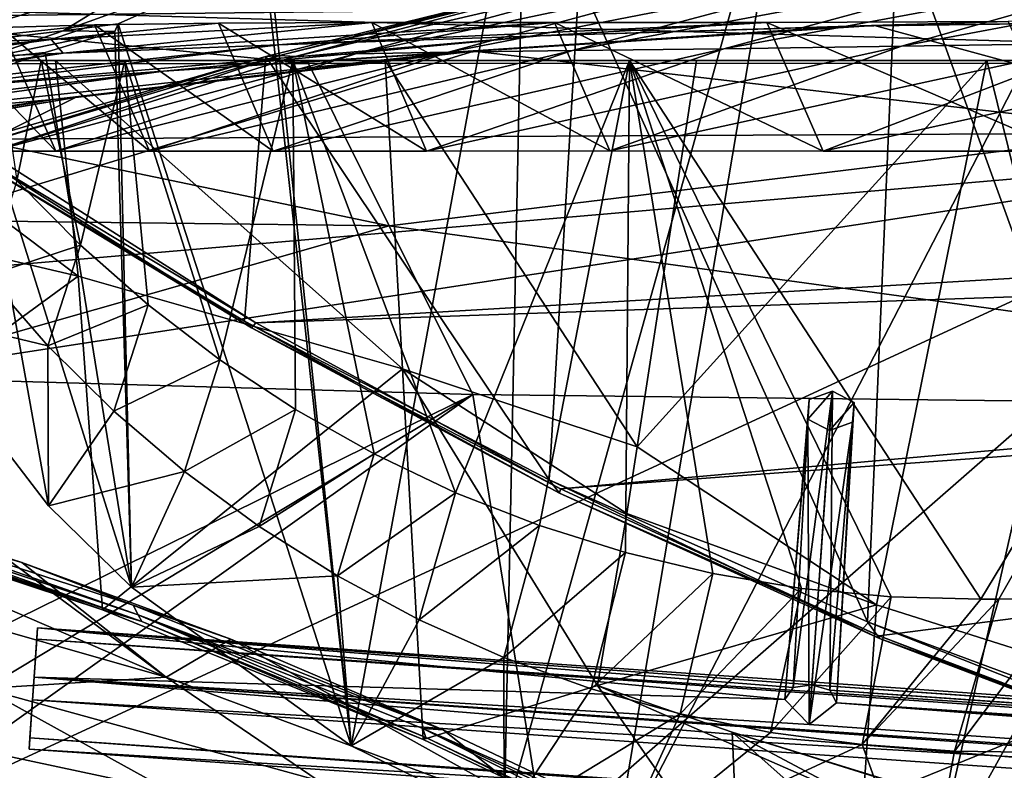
# Model space of a CAD drawing. Header units: metres. Extents: x -1004 to 0, y -808 to 0.
# Tile 89 of 127: x -634 to -558, y -107 to -49. Entities that reach past the tile are written whole.
import ezdxf

# ---------------------------------------------------------------- set-up
doc = ezdxf.new("R2010")
doc.units = ezdxf.units.M

msp = doc.modelspace()

# ---------------------------------------------------------------- linework, layer by layer
at = {"layer": 'None'}
for points in [[(-563.828979, -118.351624, 1976.31604), (-587.837097, -114.055832, 1971.532593), (-543.370056, -28.105516, 1926.987183)], [(-543.370056, -28.105516, 1926.987183), (-587.837097, -114.055832, 1971.532593), (-573.681213, -30.273012, 1923.938354)], [(-553.376404, -118.378174, 1978.136597), (-563.828979, -118.351624, 1976.31604), (-543.370056, -28.105516, 1926.987183)], [(-587.837097, -114.055832, 1971.532593), (-596.266052, -111.034325, 1969.651367), (-573.681213, -30.273012, 1923.938354)], [(-573.681213, -30.273012, 1923.938354), (-596.266052, -111.034325, 1969.651367), (-594.640137, -32.213715, 1924.19812)], [(-594.640137, -32.213715, 1924.19812), (-608.102783, -105.245163, 1966.830444), (-615.462036, -34.456242, 1926.485474)], [(-596.266052, -111.034325, 1969.651367), (-608.102783, -105.245163, 1966.830444), (-594.640137, -32.213715, 1924.19812)], [(-608.102783, -105.245163, 1966.830444), (-614.798401, -44.35643, 1932.162842), (-615.462036, -34.456242, 1926.485474)], [(-542.590515, -105.167236, 1544.025391), (-565.839478, -41.072617, 1505.358643), (-540.365723, -37.208141, 1504.852417)], [(-568.185486, -95.664284, 1536.789795), (-590.469238, -45.978783, 1506.066406), (-565.839478, -41.072617, 1505.358643)], [(-542.590515, -105.167236, 1544.025391), (-568.185486, -95.664284, 1536.789795), (-565.839478, -41.072617, 1505.358643)], [(-943.0271, -42.2672, 2063.060059), (-943.0271, -52.26717, 2063.060059), (-61.027081, -42.267323, 2063.060059)], [(-61.027081, -42.267323, 163.059998), (-61.026958, -52.26717, 163.059998), (-943.0271, -42.2672, 163.059998)], [(-943.0271, -42.2672, 163.059998), (-61.026958, -52.26717, 163.059998), (-943.0271, -52.26717, 163.059998)], [(-943.0271, -52.26717, 2063.060059), (-61.026958, -52.26717, 2063.060059), (-61.027081, -42.267323, 2063.060059)], [(-541.646301, -44.393211, 929.501648), (-565.556519, -51.155064, 929.404419), (-526.936462, -43.882565, 840.587891)], [(-565.556519, -51.155064, 929.404419), (-549.880676, -50.922192, 840.530823), (-526.936462, -43.882565, 840.587891)], [(-623.379333, -45.684078, 1851.142456), (-614.798401, -44.35643, 1932.162842), (-630.352783, -49.972351, 1904.670776)], [(-614.798401, -44.35643, 1932.162842), (-626.112, -49.44426, 1937.075684), (-630.352783, -49.972351, 1904.670776)], [(-614.798401, -44.35643, 1932.162842), (-608.102783, -105.245163, 1966.830444), (-626.112, -49.44426, 1937.075684)], [(-566.714172, -45.04195, 1108.377075), (-590.998535, -51.500629, 1108.280396), (-554.943909, -44.781681, 1018.80188)], [(-590.998535, -51.500629, 1108.280396), (-579.284485, -51.357437, 1018.679382), (-554.943909, -44.781681, 1018.80188)], [(-554.943909, -44.781681, 1018.80188), (-579.284485, -51.357437, 1018.679382), (-541.646301, -44.393211, 929.501648)], [(-579.284485, -51.357437, 1018.679382), (-565.556519, -51.155064, 929.404419), (-541.646301, -44.393211, 929.501648)], [(-588.742615, -45.745605, 1378.560059), (-612.437134, -51.953506, 1378.560059), (-584.19281, -45.374325, 1288.22522)], [(-612.437134, -51.953506, 1378.560059), (-607.776001, -51.747608, 1288.256348), (-584.19281, -45.374325, 1288.22522)], [(-584.19281, -45.374325, 1288.22522), (-607.776001, -51.747608, 1288.256348), (-576.741516, -45.189137, 1198.142944)], [(-607.776001, -51.747608, 1288.256348), (-600.585144, -51.613518, 1198.142944), (-576.741516, -45.189137, 1198.142944)], [(-576.741516, -45.189137, 1198.142944), (-600.585144, -51.613518, 1198.142944), (-566.714172, -45.04195, 1108.377075)], [(-600.585144, -51.613518, 1198.142944), (-590.998535, -51.500629, 1108.280396), (-566.714172, -45.04195, 1108.377075)], [(-630.072205, -46.801701, 1769.925781), (-623.379333, -45.684078, 1851.142456), (-642.490112, -51.422031, 1794.889038)], [(-623.379333, -45.684078, 1851.142456), (-630.352783, -49.972351, 1904.670776), (-642.490112, -51.422031, 1794.889038)], [(-592.798096, -84.690819, 1528.295776), (-614.703125, -51.961727, 1506.982056), (-590.469238, -45.978783, 1506.066406)], [(-614.703125, -51.961727, 1506.982056), (-613.644775, -51.894428, 1443.067139), (-590.469238, -45.978783, 1506.066406)], [(-613.644775, -51.894428, 1443.067139), (-589.077942, -45.721737, 1443.497437), (-590.469238, -45.978783, 1506.066406)], [(-613.644775, -51.894428, 1443.067139), (-588.742615, -45.745605, 1378.560059), (-589.077942, -45.721737, 1443.497437)], [(-613.644775, -51.894428, 1443.067139), (-612.437134, -51.953506, 1378.560059), (-588.742615, -45.745605, 1378.560059)], [(-568.185486, -95.664284, 1536.789795), (-592.798096, -84.690819, 1528.295776), (-590.469238, -45.978783, 1506.066406)], [(-634.881165, -47.710297, 1688.484619), (-630.072205, -46.801701, 1769.925781), (-651.171631, -52.450169, 1684.773071)], [(-630.072205, -46.801701, 1769.925781), (-642.490112, -51.422031, 1794.889038), (-651.171631, -52.450169, 1684.773071)], [(-637.81189, -58.361294, 1607.256836), (-349.237091, -56.875664, 1607.294556), (-637.780579, -48.406116, 1607.5177)], [(-637.780579, -48.406116, 1607.5177), (-349.237091, -56.875664, 1607.294556), (-354.224518, -48.323433, 1607.518677)], [(-630.351501, -51.691772, 1007.922852), (-606.51001, -49.342506, 1018.40802), (-631.286743, -50.63805, 1120.290283)], [(-606.51001, -49.342506, 1018.40802), (-618.362, -49.381767, 1108.017456), (-631.286743, -50.63805, 1120.290283)], [(-631.286743, -50.63805, 1120.290283), (-618.362, -49.381767, 1108.017456), (-627.924255, -49.517433, 1198.030273)], [(-630.352783, -49.972351, 1904.670776), (-626.112, -49.44426, 1937.075684), (-626.371643, -50.028816, 1937.447388)], [(-592.382446, -49.343231, 929.126526), (-606.51001, -49.342506, 1018.40802), (-630.351501, -51.691772, 1007.922852)], [(-613.724609, -51.054615, 895.839111), (-592.382446, -49.343231, 929.126526), (-630.351501, -51.691772, 1007.922852)], [(-618.362, -49.381767, 1108.017456), (-614.140015, -59.267227, 1108.287842), (-627.924255, -49.517433, 1198.030273)], [(-626.112, -49.44426, 1937.075684), (-625.064758, -92.989151, 1962.418091), (-626.371643, -50.028816, 1937.447388)], [(-608.102783, -105.245163, 1966.830444), (-625.064758, -92.989151, 1962.418091), (-626.112, -49.44426, 1937.075684)], [(-606.51001, -49.342506, 1018.40802), (-602.270325, -59.267185, 1018.670715), (-618.362, -49.381767, 1108.017456)], [(-602.270325, -59.267185, 1018.670715), (-614.140015, -59.267227, 1108.287842), (-618.362, -49.381767, 1108.017456)], [(-593.479553, -50.364639, 784.363281), (-575.970032, -49.323639, 840.123596), (-613.724609, -51.054615, 895.839111)], [(-575.970032, -49.323639, 840.123596), (-592.382446, -49.343231, 929.126526), (-613.724609, -51.054615, 895.839111)], [(-592.382446, -49.343231, 929.126526), (-588.097656, -59.249554, 929.388733), (-606.51001, -49.342506, 1018.40802)], [(-588.097656, -59.249554, 929.388733), (-602.270325, -59.267185, 1018.670715), (-606.51001, -49.342506, 1018.40802)], [(-569.648926, -49.626377, 673.613342), (-557.3125, -49.267498, 751.752747), (-593.479553, -50.364639, 784.363281)], [(-557.3125, -49.267498, 751.752747), (-575.970032, -49.323639, 840.123596), (-593.479553, -50.364639, 784.363281)], [(-575.970032, -49.323639, 840.123596), (-571.608765, -59.26725, 840.505432), (-592.382446, -49.343231, 929.126526)], [(-571.608765, -59.26725, 840.505432), (-588.097656, -59.249554, 929.388733), (-592.382446, -49.343231, 929.126526)], [(-557.3125, -49.267498, 751.752747), (-552.836975, -59.267281, 752.076111), (-575.970032, -49.323639, 840.123596)], [(-552.836975, -59.267281, 752.076111), (-571.608765, -59.26725, 840.505432), (-575.970032, -49.323639, 840.123596)], [(-567.664429, -49.567875, 665.105286), (-536.658386, -49.186813, 665.115295), (-569.648926, -49.626377, 673.613342)], [(-536.658386, -49.186813, 665.115295), (-557.3125, -49.267498, 751.752747), (-569.648926, -49.626377, 673.613342)], [(-536.658386, -49.186813, 665.115295), (-567.664429, -49.567875, 665.105286), (-531.962463, -59.26767, 664.851257)], [(-642.490112, -51.422031, 1794.889038), (-630.352783, -49.972351, 1904.670776), (-636.713379, -52.161911, 1904.719116)], [(-631.286743, -50.63805, 1120.290283), (-627.924255, -49.517433, 1198.030273), (-641.443481, -50.958561, 1233.251221)], [(-627.924255, -49.517433, 1198.030273), (-635.138, -49.707047, 1288.088013), (-641.443481, -50.958561, 1233.251221)], [(-635.138, -49.707047, 1288.088013), (-630.917419, -59.267242, 1288.292236), (-640.006531, -49.843632, 1378.386719)], [(-630.917419, -59.267242, 1288.292236), (-635.814453, -59.267178, 1378.559326), (-640.006531, -49.843632, 1378.386719)], [(-630.352783, -49.972351, 1904.670776), (-626.371643, -50.028816, 1937.447388), (-636.713379, -52.161911, 1904.719116)], [(-626.371643, -50.028816, 1937.447388), (-631.759094, -51.641544, 1939.911621), (-636.713379, -52.161911, 1904.719116)], [(-627.924255, -49.517433, 1198.030273), (-623.691162, -59.267227, 1198.181641), (-635.138, -49.707047, 1288.088013)], [(-623.691162, -59.267227, 1198.181641), (-630.917419, -59.267242, 1288.292236), (-635.138, -49.707047, 1288.088013)], [(-625.064758, -92.989151, 1962.418091), (-631.759094, -51.641544, 1939.911621), (-626.371643, -50.028816, 1937.447388)], [(-614.140015, -59.267227, 1108.287842), (-623.691162, -59.267227, 1198.181641), (-627.924255, -49.517433, 1198.030273)], [(-593.479553, -50.364639, 784.363281), (-622.591797, -53.105709, 784.583984), (-569.648926, -49.626377, 673.613342)], [(-622.591797, -53.105709, 784.583984), (-600.472046, -51.667332, 673.608582), (-569.648926, -49.626377, 673.613342)], [(-569.648926, -49.626377, 673.613342), (-600.472046, -51.667332, 673.608582), (-567.664429, -49.567875, 665.105286)], [(-600.472046, -51.667332, 673.608582), (-598.609192, -51.553875, 665.053223), (-567.664429, -49.567875, 665.105286)], [(-567.664429, -49.567875, 665.105286), (-598.609192, -51.553875, 665.053223), (-531.962463, -59.26767, 664.851257)], [(-643.331543, -52.271954, 1120.496704), (-631.286743, -50.63805, 1120.290283), (-652.639771, -52.791306, 1233.442017)], [(-631.286743, -50.63805, 1120.290283), (-641.443481, -50.958561, 1233.251221), (-652.639771, -52.791306, 1233.442017)], [(-643.331543, -52.271954, 1120.496704), (-630.351501, -51.691772, 1007.922852), (-631.286743, -50.63805, 1120.290283)], [(-613.724609, -51.054615, 895.839111), (-641.103943, -54.453579, 896.211426), (-593.479553, -50.364639, 784.363281)], [(-641.103943, -54.453579, 896.211426), (-622.591797, -53.105709, 784.583984), (-593.479553, -50.364639, 784.363281)], [(-565.556519, -51.155064, 929.404419), (-588.097656, -59.249554, 929.388733), (-549.880676, -50.922192, 840.530823)], [(-588.097656, -59.249554, 929.388733), (-571.608765, -59.26725, 840.505432), (-549.880676, -50.922192, 840.530823)], [(-549.880676, -50.922192, 840.530823), (-571.608765, -59.26725, 840.505432), (-532.367065, -50.582142, 752.126038)], [(-571.608765, -59.26725, 840.505432), (-552.836975, -59.267281, 752.076111), (-532.367065, -50.582142, 752.126038)], [(-643.331543, -52.271954, 1120.496704), (-667.236206, -56.67519, 1120.969116), (-630.351501, -51.691772, 1007.922852)], [(-667.236206, -56.67519, 1120.969116), (-655.990173, -55.659924, 1008.377197), (-630.351501, -51.691772, 1007.922852)], [(-531.962463, -59.26767, 664.851257), (-598.609192, -51.553875, 665.053223), (-659.932678, -70.278816, 664.562744)], [(-598.609192, -51.553875, 665.053223), (-629.410706, -55.129055, 664.959534), (-659.932678, -70.278816, 664.562744)], [(-630.351501, -51.691772, 1007.922852), (-655.990173, -55.659924, 1008.377197), (-613.724609, -51.054615, 895.839111)], [(-655.990173, -55.659924, 1008.377197), (-641.103943, -54.453579, 896.211426), (-613.724609, -51.054615, 895.839111)], [(-622.591797, -53.105709, 784.583984), (-651.612549, -57.120155, 784.804932), (-600.472046, -51.667332, 673.608582)], [(-651.612549, -57.120155, 784.804932), (-631.154419, -55.287918, 673.604614), (-600.472046, -51.667332, 673.608582)], [(-636.713379, -52.161911, 1904.719116), (-631.759094, -51.641544, 1939.911621), (-637.43988, -53.622517, 1943.283569)], [(-631.759094, -51.641544, 1939.911621), (-625.064758, -92.989151, 1962.418091), (-637.43988, -53.622517, 1943.283569)], [(-600.472046, -51.667332, 673.608582), (-631.154419, -55.287918, 673.604614), (-598.609192, -51.553875, 665.053223)], [(-631.154419, -55.287918, 673.604614), (-629.410706, -55.129055, 664.959534), (-598.609192, -51.553875, 665.053223)], [(-607.776001, -51.747608, 1288.256348), (-630.917419, -59.267242, 1288.292236), (-600.585144, -51.613518, 1198.142944)], [(-630.917419, -59.267242, 1288.292236), (-623.691162, -59.267227, 1198.181641), (-600.585144, -51.613518, 1198.142944)], [(-600.585144, -51.613518, 1198.142944), (-623.691162, -59.267227, 1198.181641), (-590.998535, -51.500629, 1108.280396)], [(-623.691162, -59.267227, 1198.181641), (-614.140015, -59.267227, 1108.287842), (-590.998535, -51.500629, 1108.280396)], [(-590.998535, -51.500629, 1108.280396), (-614.140015, -59.267227, 1108.287842), (-579.284485, -51.357437, 1018.679382)], [(-614.140015, -59.267227, 1108.287842), (-602.270325, -59.267185, 1018.670715), (-579.284485, -51.357437, 1018.679382)], [(-579.284485, -51.357437, 1018.679382), (-602.270325, -59.267185, 1018.670715), (-565.556519, -51.155064, 929.404419)], [(-602.270325, -59.267185, 1018.670715), (-588.097656, -59.249554, 929.388733), (-565.556519, -51.155064, 929.404419)], [(-782.598877, -52.26717, 2039.088379), (-481.596069, -52.26717, 2033.802246), (-943.0271, -52.26717, 2063.060059)], [(-481.596069, -52.26717, 2033.802246), (-428.863464, -52.26717, 2035.059937), (-943.0271, -52.26717, 2063.060059)], [(-943.0271, -52.26717, 2063.060059), (-428.863464, -52.26717, 2035.059937), (-61.026958, -52.26717, 2063.060059)], [(-61.026958, -52.26717, 163.059998), (-407.772705, -52.26717, 179.05925), (-943.0271, -52.26717, 163.059998)], [(-407.772705, -52.26717, 179.05925), (-428.346069, -52.26717, 179.737396), (-943.0271, -52.26717, 163.059998)], [(-943.0271, -52.26717, 163.059998), (-428.346069, -52.26717, 179.737396), (-449.178162, -52.26717, 181.812668)], [(-449.178162, -52.26717, 181.812668), (-470.251709, -52.26717, 185.372299), (-943.0271, -52.26717, 163.059998)], [(-470.251709, -52.26717, 185.372299), (-763.151001, -52.26717, 196.518036), (-943.0271, -52.26717, 163.059998)], [(-710.175232, -52.26717, 2028.442627), (-534.209045, -52.26717, 2030.036865), (-782.598877, -52.26717, 2039.088379)], [(-534.209045, -52.26717, 2030.036865), (-481.596069, -52.26717, 2033.802246), (-782.598877, -52.26717, 2039.088379)], [(-470.251709, -52.26717, 185.372299), (-491.851715, -52.26717, 190.612167), (-763.151001, -52.26717, 196.518036)], [(-491.851715, -52.26717, 190.612167), (-735.55072, -52.26717, 199.387146), (-763.151001, -52.26717, 196.518036)], [(-735.55072, -52.26717, 199.387146), (-491.851715, -52.26717, 190.612167), (-707.955811, -52.26717, 203.017151)], [(-674.304321, -52.26717, 2021.139038), (-586.582764, -52.26717, 2023.772217), (-710.175232, -52.26717, 2028.442627)], [(-586.582764, -52.26717, 2023.772217), (-534.209045, -52.26717, 2030.036865), (-710.175232, -52.26717, 2028.442627)], [(-491.851715, -52.26717, 190.612167), (-513.955444, -52.26717, 197.745865), (-707.955811, -52.26717, 203.017151)], [(-707.955811, -52.26717, 203.017151), (-513.955444, -52.26717, 197.745865), (-680.806824, -52.26717, 207.461563)], [(-513.955444, -52.26717, 197.745865), (-651.291992, -52.26717, 213.479858), (-680.806824, -52.26717, 207.461563)], [(-625.605225, -52.26717, 2017.447388), (-612.598816, -52.26717, 2019.714355), (-674.304321, -52.26717, 2021.139038)], [(-612.598816, -52.26717, 2019.714355), (-586.582764, -52.26717, 2023.772217), (-674.304321, -52.26717, 2021.139038)], [(-625.605225, -52.26717, 2017.447388), (-674.304321, -52.26717, 2021.139038), (-656.475098, -52.26717, 2016.996094)], [(-656.475098, -52.26717, 2016.996094), (-635.30719, -52.26717, 2015.6521), (-632.050964, -52.26717, 2016.264648)], [(-632.050964, -52.26717, 2016.264648), (-625.605225, -52.26717, 2017.447388), (-656.475098, -52.26717, 2016.996094)], [(-654.932617, -62.904243, 216.257507), (-651.291992, -52.26717, 213.479858), (-629.193848, -68.938919, 224.104462)], [(-651.291992, -52.26717, 213.479858), (-630.95813, -52.26717, 218.463608), (-629.193848, -68.938919, 224.104462)], [(-513.955444, -52.26717, 197.745865), (-536.378601, -52.26717, 206.962265), (-651.291992, -52.26717, 213.479858)], [(-536.378601, -52.26717, 206.962265), (-630.95813, -52.26717, 218.463608), (-651.291992, -52.26717, 213.479858)], [(-616.348267, -72.405678, 1518.67334), (-638.770935, -58.972118, 1508.059814), (-614.703125, -51.961727, 1506.982056)], [(-638.770935, -58.972118, 1508.059814), (-638.209656, -59.165482, 1459.027466), (-614.703125, -51.961727, 1506.982056)], [(-638.209656, -59.165482, 1459.027466), (-613.644775, -51.894428, 1443.067139), (-614.703125, -51.961727, 1506.982056)], [(-638.209656, -59.165482, 1459.027466), (-635.814453, -59.267178, 1378.559326), (-613.644775, -51.894428, 1443.067139)], [(-612.437134, -51.953506, 1378.560059), (-635.814453, -59.267178, 1378.559326), (-607.776001, -51.747608, 1288.256348)], [(-635.814453, -59.267178, 1378.559326), (-630.917419, -59.267242, 1288.292236), (-607.776001, -51.747608, 1288.256348)], [(-635.814453, -59.267178, 1378.559326), (-612.437134, -51.953506, 1378.560059), (-613.644775, -51.894428, 1443.067139)], [(-632.050964, -52.26717, 2016.264648), (-635.30719, -52.26717, 2015.6521), (-633.930298, -61.566643, 2014.243652)], [(-632.050964, -52.26717, 2016.264648), (-633.930298, -61.566643, 2014.243652), (-629.025696, -66.545364, 2014.264771)], [(-625.605225, -52.26717, 2017.447388), (-632.050964, -52.26717, 2016.264648), (-629.025696, -66.545364, 2014.264771)], [(-629.193848, -68.938919, 224.104462), (-630.95813, -52.26717, 218.463608), (-604.139343, -76.101646, 232.79126)], [(-630.95813, -52.26717, 218.463608), (-605.47699, -52.26717, 225.682297), (-604.139343, -76.101646, 232.79126)], [(-536.378601, -52.26717, 206.962265), (-558.9823, -52.26717, 218.480057), (-630.95813, -52.26717, 218.463608)], [(-558.9823, -52.26717, 218.480057), (-605.47699, -52.26717, 225.682297), (-630.95813, -52.26717, 218.463608)], [(-625.605225, -52.26717, 2017.447388), (-629.025696, -66.545364, 2014.264771), (-623.786194, -71.168701, 2014.388184)], [(-612.598816, -52.26717, 2019.714355), (-625.605225, -52.26717, 2017.447388), (-618.238586, -75.413475, 2014.608521)], [(-618.238586, -75.413475, 2014.608521), (-625.605225, -52.26717, 2017.447388), (-623.786194, -71.168701, 2014.388184)], [(-612.411072, -79.258827, 2014.919556), (-612.598816, -52.26717, 2019.714355), (-618.238586, -75.413475, 2014.608521)], [(-592.798096, -84.690819, 1528.295776), (-616.348267, -72.405678, 1518.67334), (-614.703125, -51.961727, 1506.982056)], [(-612.411072, -79.258827, 2014.919556), (-606.333313, -82.68618, 2015.31543), (-612.598816, -52.26717, 2019.714355)], [(-606.333313, -82.68618, 2015.31543), (-600.035767, -85.679489, 2015.789551), (-612.598816, -52.26717, 2019.714355)], [(-612.598816, -52.26717, 2019.714355), (-600.035767, -85.679489, 2015.789551), (-586.582764, -52.26717, 2023.772217)], [(-604.139343, -76.101646, 232.79126), (-605.47699, -52.26717, 225.682297), (-585.999634, -82.12085, 238.878784)], [(-605.47699, -52.26717, 225.682297), (-581.403381, -52.26717, 232.403809), (-585.999634, -82.12085, 238.878784)], [(-558.9823, -52.26717, 218.480057), (-581.403381, -52.26717, 232.403809), (-605.47699, -52.26717, 225.682297)], [(-600.035767, -85.679489, 2015.789551), (-593.549927, -88.224861, 2016.335571), (-586.582764, -52.26717, 2023.772217)], [(-586.582764, -52.26717, 2023.772217), (-593.549927, -88.224861, 2016.335571), (-586.907837, -90.311035, 2016.94751)], [(-586.907837, -90.311035, 2016.94751), (-580.142151, -91.928886, 2017.619385), (-586.582764, -52.26717, 2023.772217)], [(-573.285706, -93.071762, 2018.345337), (-566.371765, -93.735229, 2019.120239), (-586.582764, -52.26717, 2023.772217)], [(-566.371765, -93.735229, 2019.120239), (-559.433289, -93.917221, 2019.939453), (-586.582764, -52.26717, 2023.772217)], [(-586.582764, -52.26717, 2023.772217), (-559.433289, -93.917221, 2019.939453), (-534.209045, -52.26717, 2030.036865)], [(-580.142151, -91.928886, 2017.619385), (-573.285706, -93.071762, 2018.345337), (-586.582764, -52.26717, 2023.772217)], [(-558.9823, -52.26717, 218.480057), (-567.48938, -94.348671, 228.07338), (-585.999634, -82.12085, 238.878784)], [(-585.999634, -82.12085, 238.878784), (-581.403381, -52.26717, 232.403809), (-558.9823, -52.26717, 218.480057)], [(-547.02594, -100.833397, 217.470978), (-567.48938, -94.348671, 228.07338), (-558.9823, -52.26717, 218.480057)], [(-559.433289, -93.917221, 2019.939453), (-558.037903, -93.895638, 2020.109131), (-534.209045, -52.26717, 2030.036865)], [(-536.378601, -52.26717, 206.962265), (-547.02594, -100.833397, 217.470978), (-558.9823, -52.26717, 218.480057)], [(-534.209045, -52.26717, 2030.036865), (-558.037903, -93.895638, 2020.109131), (-552.515259, -93.777779, 2020.768677)], [(-641.103943, -54.453579, 896.211426), (-668.486938, -58.590691, 896.590027), (-622.591797, -53.105709, 784.583984)], [(-668.486938, -58.590691, 896.590027), (-651.612549, -57.120155, 784.804932), (-622.591797, -53.105709, 784.583984)], [(-637.43988, -53.622517, 1943.283569), (-631.481934, -86.697609, 1960.633789), (-643.121216, -71.542465, 1957.235962)], [(-625.064758, -92.989151, 1962.418091), (-631.481934, -86.697609, 1960.633789), (-637.43988, -53.622517, 1943.283569)], [(-651.612549, -57.120155, 784.804932), (-680.390442, -62.638851, 784.972351), (-631.154419, -55.287918, 673.604614)], [(-680.390442, -62.638851, 784.972351), (-661.615967, -60.470383, 673.609558), (-631.154419, -55.287918, 673.604614)], [(-631.154419, -55.287918, 673.604614), (-661.615967, -60.470383, 673.609558), (-629.410706, -55.129055, 664.959534)], [(-661.615967, -60.470383, 673.609558), (-659.987671, -60.2826, 664.824524), (-629.410706, -55.129055, 664.959534)], [(-659.932678, -70.278816, 664.562744), (-629.410706, -55.129055, 664.959534), (-659.987671, -60.2826, 664.824524)], [(-637.81189, -58.361294, 1607.256836), (-615.470276, -72.550049, 1606.88501), (-349.237091, -56.875664, 1607.294556)], [(-615.470276, -72.550049, 1606.88501), (-341.576477, -63.148872, 1607.130249), (-349.237091, -56.875664, 1607.294556)], [(-638.505981, -58.684109, 1568.05957), (-615.470276, -72.550049, 1606.88501), (-637.81189, -58.361294, 1607.256836)], [(-680.822693, -82.096756, 664.253174), (-670.037964, -123.145065, 663.178101), (-531.962463, -59.26767, 664.851257)], [(-659.932678, -70.278816, 664.562744), (-680.822693, -82.096756, 664.253174), (-531.962463, -59.26767, 664.851257)], [(-670.037964, -123.145065, 663.178101), (-631.364441, -146.148254, 662.575684), (-531.962463, -59.26767, 664.851257)], [(-638.770935, -58.972118, 1508.059814), (-615.808777, -72.942154, 1563.11499), (-638.505981, -58.684109, 1568.05957)], [(-638.770935, -58.972118, 1508.059814), (-616.348267, -72.405678, 1518.67334), (-615.808777, -72.942154, 1563.11499)], [(-615.808777, -72.942154, 1563.11499), (-615.470276, -72.550049, 1606.88501), (-638.505981, -58.684109, 1568.05957)], [(-531.962463, -59.26767, 664.851257), (-631.364441, -146.148254, 662.575684), (-594.247375, -171.585114, 661.909546)], [(-594.247375, -171.585114, 661.909546), (-196.308548, -147.470947, 662.541565), (-531.962463, -59.26767, 664.851257)], [(-629.025696, -66.545364, 2014.264771), (-633.930298, -61.566643, 2014.243652), (-636.264099, -68.923111, 1985.733276)], [(-652.923584, -86.288589, 224.602814), (-654.932617, -62.904243, 216.257507), (-629.193848, -68.938919, 224.104462)], [(-615.470276, -72.550049, 1606.88501), (-591.933105, -85.384491, 1606.548584), (-341.576477, -63.148872, 1607.130249)], [(-591.933105, -85.384491, 1606.548584), (-332.205414, -66.348167, 1607.047974), (-341.576477, -63.148872, 1607.130249)], [(-629.025696, -66.545364, 2014.264771), (-636.264099, -68.923111, 1985.733276), (-631.542053, -74.32885, 1986.448975)], [(-623.786194, -71.168701, 2014.388184), (-629.025696, -66.545364, 2014.264771), (-631.542053, -74.32885, 1986.448975)], [(-591.933105, -85.384491, 1606.548584), (-567.294678, -96.737617, 1606.251099), (-332.205414, -66.348167, 1607.047974)], [(-567.294678, -96.737617, 1606.251099), (-541.695801, -106.479683, 1605.995728), (-332.205414, -66.348167, 1607.047974)], [(-627.323669, -94.729889, 232.603958), (-652.923584, -86.288589, 224.602814), (-629.193848, -68.938919, 224.104462)], [(-636.264099, -68.923111, 1985.733276), (-643.121216, -71.542465, 1957.235962), (-631.542053, -74.32885, 1986.448975)], [(-627.323669, -94.729889, 232.603958), (-629.193848, -68.938919, 224.104462), (-604.139343, -76.101646, 232.79126)], [(-623.786194, -71.168701, 2014.388184), (-631.542053, -74.32885, 1986.448975), (-626.443542, -79.373871, 1987.212524)], [(-618.238586, -75.413475, 2014.608521), (-623.786194, -71.168701, 2014.388184), (-626.443542, -79.373871, 1987.212524)], [(-643.121216, -71.542465, 1957.235962), (-631.481934, -86.697609, 1960.633789), (-631.542053, -74.32885, 1986.448975)], [(-616.348267, -72.405678, 1518.67334), (-591.986511, -85.71357, 1568.000854), (-615.808777, -72.942154, 1563.11499)], [(-616.348267, -72.405678, 1518.67334), (-592.798096, -84.690819, 1528.295776), (-591.986511, -85.71357, 1568.000854)], [(-591.933105, -85.384491, 1606.548584), (-615.470276, -72.550049, 1606.88501), (-615.808777, -72.942154, 1563.11499)], [(-615.808777, -72.942154, 1563.11499), (-591.986511, -85.71357, 1568.000854), (-591.933105, -85.384491, 1606.548584)], [(-631.542053, -74.32885, 1986.448975), (-631.481934, -86.697609, 1960.633789), (-626.443542, -79.373871, 1987.212524)], [(-626.443542, -79.373871, 1987.212524), (-620.992493, -84.033981, 1988.072144), (-618.238586, -75.413475, 2014.608521)], [(-620.992493, -84.033981, 1988.072144), (-612.411072, -79.258827, 2014.919556), (-618.238586, -75.413475, 2014.608521)], [(-602.542542, -104.7491, 241.333344), (-627.323669, -94.729889, 232.603958), (-604.139343, -76.101646, 232.79126)], [(-585.999634, -82.12085, 238.878784), (-586.793945, -87.279961, 239.997757), (-604.139343, -76.101646, 232.79126)], [(-586.793945, -87.279961, 239.997757), (-589.073486, -100.586571, 243.009766), (-604.139343, -76.101646, 232.79126)], [(-604.139343, -76.101646, 232.79126), (-589.073486, -100.586571, 243.009766), (-602.542542, -104.7491, 241.333344)], [(-631.481934, -86.697609, 1960.633789), (-620.992493, -84.033981, 1988.072144), (-626.443542, -79.373871, 1987.212524)], [(-620.992493, -84.033981, 1988.072144), (-615.219604, -88.287964, 1989.022461), (-612.411072, -79.258827, 2014.919556)], [(-615.219604, -88.287964, 1989.022461), (-606.333313, -82.68618, 2015.31543), (-612.411072, -79.258827, 2014.919556)], [(-567.48938, -94.348671, 228.07338), (-586.793945, -87.279961, 239.997757), (-585.999634, -82.12085, 238.878784)], [(-663.349731, -82.262161, 355.030396), (-622.386597, -99.928566, 331.017609), (-650.246704, -91.971535, 355.041077)], [(-663.349731, -82.262161, 355.030396), (-634.918335, -90.626564, 331.907074), (-622.386597, -99.928566, 331.017609)], [(-606.333313, -82.68618, 2015.31543), (-615.219604, -88.287964, 1989.022461), (-609.157104, -92.115326, 1990.044312)], [(-600.035767, -85.679489, 2015.789551), (-606.333313, -82.68618, 2015.31543), (-609.157104, -92.115326, 1990.044312)], [(-631.481934, -86.697609, 1960.633789), (-625.064758, -92.989151, 1962.418091), (-620.992493, -84.033981, 1988.072144)], [(-625.064758, -92.989151, 1962.418091), (-615.219604, -88.287964, 1989.022461), (-620.992493, -84.033981, 1988.072144)], [(-592.798096, -84.690819, 1528.295776), (-567.253906, -96.950066, 1572.272095), (-591.986511, -85.71357, 1568.000854)], [(-592.798096, -84.690819, 1528.295776), (-568.185486, -95.664284, 1536.789795), (-567.253906, -96.950066, 1572.272095)], [(-600.035767, -85.679489, 2015.789551), (-609.157104, -92.115326, 1990.044312), (-602.837219, -95.495575, 1991.118774)], [(-593.549927, -88.224861, 2016.335571), (-600.035767, -85.679489, 2015.789551), (-602.837219, -95.495575, 1991.118774)], [(-591.986511, -85.71357, 1568.000854), (-567.294678, -96.737617, 1606.251099), (-591.933105, -85.384491, 1606.548584)], [(-591.986511, -85.71357, 1568.000854), (-567.253906, -96.950066, 1572.272095), (-567.294678, -96.737617, 1606.251099)], [(-646.578308, -88.18129, 230.050766), (-652.923584, -86.288589, 224.602814), (-627.323669, -94.729889, 232.603958)], [(-633.560303, -91.085533, 330.921234), (-647.446167, -87.074768, 317.038666), (-624.941956, -94.367821, 317.038666)], [(-647.446167, -87.074768, 317.038666), (-624.556091, -95.109337, 288.041077), (-624.941956, -94.367821, 317.038666)], [(-633.560303, -91.085533, 330.921234), (-634.918335, -90.626564, 331.907074), (-647.446167, -87.074768, 317.038666)], [(-647.446167, -87.074768, 317.038666), (-647.031433, -87.603516, 288.041077), (-624.556091, -95.109337, 288.041077)], [(-586.793945, -87.279961, 239.997757), (-567.48938, -94.348671, 228.07338), (-589.073486, -100.586571, 243.009766)], [(-647.031433, -87.603516, 288.041077), (-624.279541, -95.627876, 259.044708), (-624.556091, -95.109337, 288.041077)], [(-646.734009, -87.974144, 259.044708), (-624.279541, -95.627876, 259.044708), (-647.031433, -87.603516, 288.041077)], [(-646.734009, -87.974144, 259.044708), (-646.578308, -88.18129, 230.050766), (-627.323669, -94.729889, 232.603958)], [(-646.734009, -87.974144, 259.044708), (-627.323669, -94.729889, 232.603958), (-624.279541, -95.627876, 259.044708)], [(-602.837219, -95.495575, 1991.118774), (-596.29303, -98.409485, 1992.22876), (-593.549927, -88.224861, 2016.335571)], [(-596.29303, -98.409485, 1992.22876), (-586.907837, -90.311035, 2016.94751), (-593.549927, -88.224861, 2016.335571)], [(-615.219604, -88.287964, 1989.022461), (-625.064758, -92.989151, 1962.418091), (-609.157104, -92.115326, 1990.044312)], [(-596.29303, -98.409485, 1992.22876), (-589.560974, -100.842484, 1993.362915), (-586.907837, -90.311035, 2016.94751)], [(-589.560974, -100.842484, 1993.362915), (-580.142151, -91.928886, 2017.619385), (-586.907837, -90.311035, 2016.94751)], [(-634.918335, -90.626564, 331.907074), (-633.560303, -91.085533, 330.921234), (-622.386597, -99.928566, 331.017609)], [(-622.386597, -99.928566, 331.017609), (-633.560303, -91.085533, 330.921234), (-617.397827, -97.009521, 319.917908)], [(-617.397827, -97.009521, 319.917908), (-633.560303, -91.085533, 330.921234), (-624.941956, -94.367821, 317.038666)], [(-650.246704, -91.971535, 355.041077), (-622.386597, -99.928566, 331.017609), (-636.494324, -100.810738, 355.049286)], [(-580.142151, -91.928886, 2017.619385), (-589.560974, -100.842484, 1993.362915), (-582.67804, -102.78109, 1994.511719)], [(-573.285706, -93.071762, 2018.345337), (-580.142151, -91.928886, 2017.619385), (-582.67804, -102.78109, 1994.511719)], [(-625.064758, -92.989151, 1962.418091), (-608.102783, -105.245163, 1966.830444), (-609.157104, -92.115326, 1990.044312)], [(-609.157104, -92.115326, 1990.044312), (-608.102783, -105.245163, 1966.830444), (-602.837219, -95.495575, 1991.118774)], [(-573.285706, -93.071762, 2018.345337), (-582.67804, -102.78109, 1994.511719), (-575.681335, -104.211815, 1995.665405)], [(-566.371765, -93.735229, 2019.120239), (-573.285706, -93.071762, 2018.345337), (-575.681335, -104.211815, 1995.665405)], [(-567.48938, -94.348671, 228.07338), (-568.516724, -109.58007, 230.279831), (-589.073486, -100.586571, 243.009766)], [(-575.681335, -104.211815, 1995.665405), (-568.604858, -105.142845, 1996.812866), (-566.371765, -93.735229, 2019.120239)], [(-568.604858, -105.142845, 1996.812866), (-559.433289, -93.917221, 2019.939453), (-566.371765, -93.735229, 2019.120239)], [(-568.604858, -105.142845, 1996.812866), (-561.471497, -105.659294, 1997.937988), (-558.037903, -93.895638, 2020.109131)], [(-558.037903, -93.895638, 2020.109131), (-559.433289, -93.917221, 2019.939453), (-568.604858, -105.142845, 1996.812866)], [(-567.48938, -94.348671, 228.07338), (-547.02594, -100.833397, 217.470978), (-568.516724, -109.58007, 230.279831)], [(-561.471497, -105.659294, 1997.937988), (-552.515259, -93.777779, 2020.768677), (-558.037903, -93.895638, 2020.109131)], [(-547.116455, -105.857063, 2000.052002), (-552.515259, -93.777779, 2020.768677), (-561.471497, -105.659294, 1997.937988)], [(-627.323669, -94.729889, 232.603958), (-602.542542, -104.7491, 241.333344), (-624.279541, -95.627876, 259.044708)], [(-624.941956, -94.367821, 317.038666), (-624.556091, -95.109337, 288.041077), (-600.987366, -103.996346, 310.008209)], [(-600.987366, -103.996346, 310.008209), (-617.397827, -97.009521, 319.917908), (-624.941956, -94.367821, 317.038666)], [(-624.556091, -95.109337, 288.041077), (-602.556885, -103.91246, 288.041077), (-600.987366, -103.996346, 310.008209)], [(-624.556091, -95.109337, 288.041077), (-624.279541, -95.627876, 259.044708), (-602.319946, -104.598839, 259.044678)], [(-624.556091, -95.109337, 288.041077), (-602.319946, -104.598839, 259.044678), (-602.556885, -103.91246, 288.041077)], [(-624.279541, -95.627876, 259.044708), (-602.542542, -104.7491, 241.333344), (-602.319946, -104.598839, 259.044678)], [(-608.102783, -105.245163, 1966.830444), (-596.29303, -98.409485, 1992.22876), (-602.837219, -95.495575, 1991.118774)], [(-568.185486, -95.664284, 1536.789795), (-541.804932, -106.1166, 1560.045898), (-567.253906, -96.950066, 1572.272095)], [(-568.185486, -95.664284, 1536.789795), (-542.590515, -105.167236, 1544.025391), (-541.804932, -106.1166, 1560.045898)], [(-622.386597, -99.928566, 331.017609), (-617.397827, -97.009521, 319.917908), (-591.735535, -111.336609, 310.255798)], [(-617.397827, -97.009521, 319.917908), (-600.987366, -103.996346, 310.008209), (-591.735535, -111.336609, 310.255798)], [(-567.253906, -96.950066, 1572.272095), (-541.381104, -106.788078, 1591.716919), (-567.294678, -96.737617, 1606.251099)], [(-567.294678, -96.737617, 1606.251099), (-541.381104, -106.788078, 1591.716919), (-541.695801, -106.479683, 1605.995728)], [(-567.253906, -96.950066, 1572.272095), (-541.804932, -106.1166, 1560.045898), (-541.677063, -106.562248, 1575.879883)], [(-541.381104, -106.788078, 1591.716919), (-567.253906, -96.950066, 1572.272095), (-541.677063, -106.562248, 1575.879883)], [(-608.102783, -105.245163, 1966.830444), (-596.266052, -111.034325, 1969.651367), (-596.29303, -98.409485, 1992.22876)], [(-596.266052, -111.034325, 1969.651367), (-589.560974, -100.842484, 1993.362915), (-596.29303, -98.409485, 1992.22876)], [(-622.386597, -99.928566, 331.017609), (-610.637268, -107.932457, 331.112183), (-636.494324, -100.810738, 355.049286)], [(-622.386597, -99.928566, 331.017609), (-591.735535, -111.336609, 310.255798), (-610.637268, -107.932457, 331.112183)], [(-636.494324, -100.810738, 355.049286), (-622.179504, -108.69426, 355.057526), (-643.241394, -104.215828, 381.276855)], [(-636.494324, -100.810738, 355.049286), (-610.637268, -107.932457, 331.112183), (-622.179504, -108.69426, 355.057526)], [(-589.073486, -100.586571, 243.009766), (-578.123413, -116.305847, 249.136841), (-602.542542, -104.7491, 241.333344)], [(-589.560974, -100.842484, 1993.362915), (-596.266052, -111.034325, 1969.651367), (-582.67804, -102.78109, 1994.511719)], [(-589.073486, -100.586571, 243.009766), (-578.6474, -104.198151, 245.97908), (-578.123413, -116.305847, 249.136841)], [(-578.6474, -104.198151, 245.97908), (-589.073486, -100.586571, 243.009766), (-568.516724, -109.58007, 230.279831)], [(-547.02594, -100.833397, 217.470978), (-546.524048, -117.755356, 218.999847), (-568.516724, -109.58007, 230.279831)], [(-596.266052, -111.034325, 1969.651367), (-587.837097, -114.055832, 1971.532593), (-582.67804, -102.78109, 1994.511719)], [(-582.67804, -102.78109, 1994.511719), (-587.837097, -114.055832, 1971.532593), (-575.681335, -104.211815, 1995.665405)], [(-643.241394, -104.215828, 381.276855), (-626.641907, -111.368629, 381.239777), (-644.003357, -107.871841, 408.983673)], [(-622.179504, -108.69426, 355.057526), (-626.641907, -111.368629, 381.239777), (-643.241394, -104.215828, 381.276855)], [(-600.987366, -103.996346, 310.008209), (-602.556885, -103.91246, 288.041077), (-584.722534, -111.719803, 301.336212)], [(-602.556885, -103.91246, 288.041077), (-581.073303, -113.910637, 288.041077), (-584.722534, -111.719803, 301.336212)], [(-602.319946, -104.598839, 259.044678), (-580.894348, -114.778145, 259.044647), (-602.556885, -103.91246, 288.041077)], [(-602.556885, -103.91246, 288.041077), (-580.894348, -114.778145, 259.044647), (-581.073303, -113.910637, 288.041077)], [(-591.735535, -111.336609, 310.255798), (-600.987366, -103.996346, 310.008209), (-584.722534, -111.719803, 301.336212)], [(-587.837097, -114.055832, 1971.532593), (-568.604858, -105.142845, 1996.812866), (-575.681335, -104.211815, 1995.665405)], [(-578.6474, -104.198151, 245.97908), (-553.021729, -126.965759, 255.982742), (-578.123413, -116.305847, 249.136841)], [(-578.6474, -104.198151, 245.97908), (-553.055786, -112.110451, 252.627716), (-553.021729, -126.965759, 255.982742)], [(-553.055786, -112.110451, 252.627716), (-578.6474, -104.198151, 245.97908), (-545.575745, -114.517525, 251.47937)], [(-578.6474, -104.198151, 245.97908), (-568.516724, -109.58007, 230.279831), (-545.575745, -114.517525, 251.47937)], [(-602.542542, -104.7491, 241.333344), (-578.123413, -116.305847, 249.136841), (-602.319946, -104.598839, 259.044678)], [(-602.319946, -104.598839, 259.044678), (-578.123413, -116.305847, 249.136841), (-580.894348, -114.778145, 259.044647)], [(-587.837097, -114.055832, 1971.532593), (-563.828979, -118.351624, 1976.31604), (-568.604858, -105.142845, 1996.812866)], [(-563.828979, -118.351624, 1976.31604), (-561.471497, -105.659294, 1997.937988), (-568.604858, -105.142845, 1996.812866)], [(-561.471497, -105.659294, 1997.937988), (-563.828979, -118.351624, 1976.31604), (-547.116455, -105.857063, 2000.052002)], [(-563.828979, -118.351624, 1976.31604), (-553.376404, -118.378174, 1978.136597), (-547.116455, -105.857063, 2000.052002)]]:
    msp.add_3dface(points, dxfattribs=at)
at = {"layer": 'None012313'}
for points in [[(-572.69165, -78.462173, 1605.072021), (-573.930481, -100.741409, 1632.306519), (-570.9104, -77.818817, 1605.714722)], [(-573.930481, -100.741409, 1632.306519), (-572.498474, -100.529236, 1632.846069), (-570.9104, -77.818817, 1605.714722)], [(-572.798523, -79.990532, 1603.786377), (-570.9104, -77.818817, 1605.714722), (-571.124146, -80.875526, 1603.143555)], [(-572.798523, -79.990532, 1603.786377), (-572.69165, -78.462173, 1605.072021), (-570.9104, -77.818817, 1605.714722)], [(-570.9104, -77.818817, 1605.714722), (-572.498474, -100.529236, 1632.846069), (-571.109802, -100.93853, 1632.306519)], [(-570.9104, -77.818817, 1605.714722), (-569.236023, -78.703819, 1605.072021), (-571.124146, -80.875526, 1603.143555)], [(-569.236023, -78.703819, 1605.072021), (-570.9104, -77.818817, 1605.714722), (-571.109802, -100.93853, 1632.306519)], [(-572.798523, -79.990532, 1603.786377), (-574.581726, -101.650452, 1631.240723), (-572.69165, -78.462173, 1605.072021)], [(-574.581726, -101.650452, 1631.240723), (-573.930481, -100.741409, 1632.306519), (-572.69165, -78.462173, 1605.072021)], [(-571.124146, -80.875526, 1603.143555), (-569.236023, -78.703819, 1605.072021), (-569.342896, -80.23217, 1603.786377)], [(-569.236023, -78.703819, 1605.072021), (-571.109802, -100.93853, 1632.306519), (-570.591492, -101.929459, 1631.240723)], [(-569.342896, -80.23217, 1603.786377), (-569.236023, -78.703819, 1605.072021), (-570.591492, -101.929459, 1631.240723)], [(-572.712219, -103.585953, 1630.274902), (-574.581726, -101.650452, 1631.240723), (-572.798523, -79.990532, 1603.786377)], [(-571.124146, -80.875526, 1603.143555), (-572.712219, -103.585953, 1630.274902), (-572.798523, -79.990532, 1603.786377)], [(-571.124146, -80.875526, 1603.143555), (-569.342896, -80.23217, 1603.786377), (-572.712219, -103.585953, 1630.274902)], [(-569.342896, -80.23217, 1603.786377), (-570.591492, -101.929459, 1631.240723), (-572.712219, -103.585953, 1630.274902)], [(-632.336914, -96.123642, 1633.36084), (-574.581726, -101.650452, 1631.240723), (-632.604065, -99.944534, 1630.146973)], [(-632.397461, -96.989761, 1638.284912), (-632.336914, -96.123642, 1633.36084), (-632.604065, -99.944534, 1630.146973)], [(-233.311279, -124.02623, 1633.36084), (-632.336914, -96.123642, 1633.36084), (-632.397461, -96.989761, 1638.284912)], [(-572.498474, -100.529236, 1632.846069), (-573.930481, -100.741409, 1632.306519), (-632.336914, -96.123642, 1633.36084)], [(-573.930481, -100.741409, 1632.306519), (-574.581726, -101.650452, 1631.240723), (-632.336914, -96.123642, 1633.36084)], [(-632.336914, -96.123642, 1633.36084), (-233.311279, -124.02623, 1633.36084), (-572.498474, -100.529236, 1632.846069)], [(-233.371841, -124.892357, 1638.284912), (-632.397461, -96.989761, 1638.284912), (-632.72522, -101.676781, 1639.994995)], [(-632.72522, -101.676781, 1639.994995), (-632.397461, -96.989761, 1638.284912), (-632.604065, -99.944534, 1630.146973)], [(-233.371841, -124.892357, 1638.284912), (-233.311279, -124.02623, 1633.36084), (-632.397461, -96.989761, 1638.284912)], [(-632.931824, -104.631546, 1631.857056), (-632.604065, -99.944534, 1630.146973), (-233.906204, -132.534134, 1631.857056)], [(-632.72522, -101.676781, 1639.994995), (-632.604065, -99.944534, 1630.146973), (-632.931824, -104.631546, 1631.857056)], [(-632.604065, -99.944534, 1630.146973), (-233.578461, -127.847122, 1630.146973), (-233.906204, -132.534134, 1631.857056)], [(-574.581726, -101.650452, 1631.240723), (-572.712219, -103.585953, 1630.274902), (-632.604065, -99.944534, 1630.146973)], [(-632.604065, -99.944534, 1630.146973), (-572.712219, -103.585953, 1630.274902), (-293.394257, -123.117767, 1630.274902)], [(-632.604065, -99.944534, 1630.146973), (-293.394257, -123.117767, 1630.274902), (-233.578461, -127.847122, 1630.146973)], [(-233.311279, -124.02623, 1633.36084), (-293.180511, -120.06105, 1632.846069), (-572.498474, -100.529236, 1632.846069)], [(-572.498474, -100.529236, 1632.846069), (-293.180511, -120.06105, 1632.846069), (-571.109802, -100.93853, 1632.306519)], [(-293.180511, -120.06105, 1632.846069), (-294.612518, -120.273216, 1632.306519), (-571.109802, -100.93853, 1632.306519)], [(-571.109802, -100.93853, 1632.306519), (-294.612518, -120.273216, 1632.306519), (-570.591492, -101.929459, 1631.240723)], [(-233.6996, -129.579376, 1639.994995), (-632.72522, -101.676781, 1639.994995), (-632.992371, -105.497673, 1636.781006)], [(-632.992371, -105.497673, 1636.781006), (-632.72522, -101.676781, 1639.994995), (-632.931824, -104.631546, 1631.857056)], [(-233.6996, -129.579376, 1639.994995), (-233.371841, -124.892357, 1638.284912), (-632.72522, -101.676781, 1639.994995)], [(-572.712219, -103.585953, 1630.274902), (-570.591492, -101.929459, 1631.240723), (-293.394257, -123.117767, 1630.274902)], [(-293.394257, -123.117767, 1630.274902), (-570.591492, -101.929459, 1631.240723), (-295.263763, -121.182266, 1631.240723)], [(-570.591492, -101.929459, 1631.240723), (-294.612518, -120.273216, 1632.306519), (-295.263763, -121.182266, 1631.240723)], [(-632.992371, -105.497673, 1636.781006), (-632.931824, -104.631546, 1631.857056), (-233.966782, -133.400269, 1636.781006)], [(-632.931824, -104.631546, 1631.857056), (-233.906204, -132.534134, 1631.857056), (-233.966782, -133.400269, 1636.781006)], [(-233.966782, -133.400269, 1636.781006), (-233.6996, -129.579376, 1639.994995), (-632.992371, -105.497673, 1636.781006)]]:
    msp.add_3dface(points, dxfattribs=at)
at = {"layer": 'None012349'}
for points in [[(-787.024658, -763.271118, 90), (-994.037292, -10, 90), (-533.424561, -638.481384, 90)], [(-994.037292, -10, 90), (-526.238708, -632.856445, 90), (-533.424561, -638.481384, 90)], [(-10, -10, 90), (-502.018646, -625.846375, 90), (-994.037292, -10, 90)], [(-502.018646, -625.846375, 90), (-510.034576, -626.560547, 90), (-994.037292, -10, 90)], [(-994.037292, -10, 90), (-510.034576, -626.560547, 90), (-518.256042, -628.853394, 90)], [(-518.256042, -628.853394, 90), (-526.238708, -632.856445, 90), (-994.037292, -10, 90)], [(-665.19281, -52.554451, 163.059708), (-611.385925, -52.505692, 163.059708), (-982.615723, -15.961353, 163.059708)], [(-611.385925, -52.505692, 163.059708), (-502.018616, -52.467403, 163.059708), (-982.615723, -15.961353, 163.059708)], [(-982.615723, -15.961353, 163.059708), (-502.018616, -52.467403, 163.059708), (-21.421595, -15.961353, 163.059708)], [(-605.16925, -65.046875, 141.306046), (-611.385925, -52.505692, 163.059708), (-665.19281, -52.554451, 163.059708)], [(-502.018616, -52.467403, 163.059708), (-611.385925, -52.505692, 163.059708), (-605.16925, -65.046875, 141.306046)], [(-605.16925, -65.046875, 141.306046), (-502.018616, -79.224953, 118.640182), (-502.018616, -52.467403, 163.059708)], [(-656.739014, -64.42363, 141.244705), (-605.16925, -65.046875, 141.306046), (-665.19281, -52.554451, 163.059708)], [(-646.15448, -76.725967, 118.683807), (-605.16925, -65.046875, 141.306046), (-656.739014, -64.42363, 141.244705)], [(-646.15448, -76.725967, 118.683807), (-598.695557, -78.099586, 118.659828), (-605.16925, -65.046875, 141.306046)], [(-598.695557, -78.099586, 118.659828), (-502.018616, -79.224953, 118.640182), (-605.16925, -65.046875, 141.306046)], [(-598.695557, -78.099586, 118.659828), (-646.15448, -76.725967, 118.683807), (-938.286865, -245.271561, 115.741829)], [(-939.73761, -283.839661, 115.068619), (-940.709534, -322.106171, 114.400673), (-598.695557, -78.099586, 118.659828)], [(-940.709534, -322.106171, 114.400673), (-513.875122, -606.131226, 109.443001), (-598.695557, -78.099586, 118.659828)], [(-939.73761, -283.839661, 115.068619), (-598.695557, -78.099586, 118.659828), (-938.286865, -245.271561, 115.741829)], [(-598.695557, -78.099586, 118.659828), (-513.875122, -606.131226, 109.443001), (-502.018616, -79.224953, 118.640182)]]:
    msp.add_3dface(points, dxfattribs=at)

doc.saveas('drawing.dxf')
